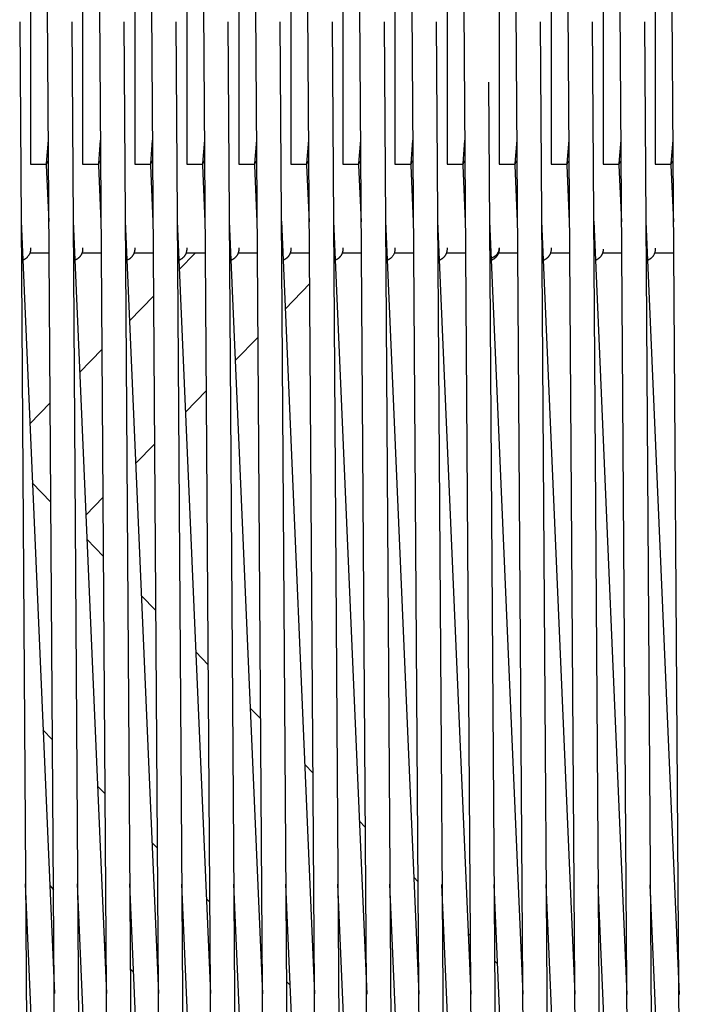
# Model space of a CAD drawing. Header units: millimetres. Extents: x 5000 to 6892, y 0 to 1693.
# Tile 15 of 49: x 5425 to 5591, y 221 to 467. Entities that reach past the tile are written whole.
import ezdxf

# ---------------------------------------------------------------- set-up
doc = ezdxf.new("R2010")
doc.units = ezdxf.units.MM
doc.layers.add('Make2D$Sichtbar$Kurven', color=7, linetype='Continuous', true_color=0x000000)

msp = doc.modelspace()

# ---------------------------------------------------------------- linework, layer by layer
at = {"layer": 'Make2D$Sichtbar$Kurven', "color": 18, "lineweight": -3, "true_color": 0x000000}
for points in [[(5427.81, 629.07), (5427.81, 430.41)], [(5440.81, 628.78), (5440.81, 430.41)], [(5453.81, 628.4), (5453.81, 430.41)], [(5466.81, 627.93), (5466.81, 430.41)], [(5479.81, 627.26), (5479.81, 430.41)], [(5492.81, 626.78), (5492.81, 430.41)], [(5505.81, 625.94), (5505.81, 430.41)], [(5518.81, 625.19), (5518.81, 430.41)], [(5531.81, 624.57), (5531.81, 430.41)], [(5544.81, 623.73), (5544.81, 430.41)], [(5557.81, 622.62), (5557.81, 430.41)], [(5570.81, 621.89), (5570.81, 430.41)], [(5583.81, 620.7), (5583.81, 430.41)], [(5434.81, 64.8), (5431.81, 506.25)], [(5447.81, 64.89), (5444.81, 506.25)], [(5460.81, 65.01), (5457.81, 506.25)], [(5473.81, 65.15), (5470.81, 506.25)], [(5486.81, 65.31), (5483.81, 506.25)], [(5499.81, 65.48), (5496.81, 506.26)], [(5512.81, 65.67), (5509.81, 506.26)], [(5525.81, 65.87), (5522.81, 506.26)], [(5538.81, 66.08), (5535.81, 506.26)], [(5551.81, 66.31), (5548.81, 506.26)], [(5564.81, 66.55), (5561.81, 506.26)], [(5577.81, 66.8), (5574.81, 506.26)], [(5590.81, 67.05), (5587.81, 506.26)], [(5425.09, 465.97), (5427.81, 64.72)], [(5438.09, 465.97), (5440.81, 64.8)], [(5451.09, 465.97), (5453.81, 64.89)], [(5464.09, 465.97), (5466.81, 65.01)], [(5477.09, 465.97), (5479.81, 65.15)], [(5490.09, 465.97), (5492.81, 65.31)], [(5503.09, 465.97), (5505.81, 65.52)], [(5516.09, 465.97), (5518.81, 65.67)], [(5529.09, 465.97), (5531.81, 65.92)], [(5555.09, 465.97), (5557.81, 66.37)], [(5568.09, 465.97), (5570.81, 66.61)], [(5581.09, 465.97), (5583.81, 66.86)], [(5542.19, 450.95), (5544.81, 66.14)], [(5431.81, 430.59), (5432.29, 436.43)], [(5444.81, 430.59), (5445.29, 436.43)], [(5457.81, 430.59), (5458.29, 436.43)], [(5470.81, 430.59), (5471.29, 436.43)], [(5483.81, 430.59), (5484.29, 436.43)], [(5496.81, 430.59), (5497.29, 436.43)], [(5509.81, 430.59), (5510.29, 436.44)], [(5522.81, 430.59), (5523.29, 436.45)], [(5535.81, 430.59), (5536.29, 436.45)], [(5548.81, 430.59), (5549.29, 436.45)], [(5561.81, 430.59), (5562.29, 436.44)], [(5574.81, 430.59), (5575.29, 436.45)], [(5587.81, 430.59), (5588.29, 436.45)], [(5431.82, 430.59), (5431.81, 430.58), (5431.81, 430.57), (5431.81, 430.56), (5431.81, 430.55)], [(5431.82, 430.16), (5431.81, 430.36), (5431.81, 430.55)], [(5432.32, 431.22), (5432.29, 431.2), (5432.26, 431.18), (5432.24, 431.16), (5432.21, 431.14), (5432.18, 431.13), (5432.16, 431.11), (5432.13, 431.09), (5432.11, 431.07), (5432.09, 431.05), (5432.07, 431.03), (5432.05, 431.01), (5432.03, 430.99), (5432.01, 430.97), (5431.99, 430.95), (5431.97, 430.93), (5431.95, 430.91), (5431.94, 430.9), (5431.92, 430.88), (5431.91, 430.86), (5431.9, 430.84), (5431.89, 430.82), (5431.88, 430.81), (5431.88, 430.8), (5431.87, 430.79), (5431.87, 430.78), (5431.86, 430.77), (5431.86, 430.76), (5431.85, 430.75), (5431.85, 430.73), (5431.84, 430.72), (5431.84, 430.71), (5431.84, 430.7), (5431.83, 430.69), (5431.83, 430.68), (5431.83, 430.67), (5431.83, 430.66), (5431.82, 430.65), (5431.82, 430.64), (5431.82, 430.63), (5431.82, 430.62), (5431.82, 430.61), (5431.82, 430.6), (5431.82, 430.59)], [(5444.82, 430.59), (5444.81, 430.58), (5444.81, 430.57), (5444.81, 430.56), (5444.81, 430.55)], [(5444.82, 430.16), (5444.81, 430.36), (5444.81, 430.55)], [(5445.32, 431.22), (5445.29, 431.2), (5445.26, 431.18), (5445.24, 431.16), (5445.21, 431.14), (5445.18, 431.13), (5445.16, 431.11), (5445.13, 431.09), (5445.11, 431.07), (5445.09, 431.05), (5445.07, 431.03), (5445.05, 431.01), (5445.03, 430.99), (5445.01, 430.97), (5444.99, 430.95), (5444.97, 430.93), (5444.95, 430.91), (5444.94, 430.9), (5444.92, 430.88), (5444.91, 430.86), (5444.9, 430.84), (5444.89, 430.82), (5444.88, 430.81), (5444.88, 430.8), (5444.87, 430.79), (5444.87, 430.78), (5444.86, 430.77), (5444.86, 430.76), (5444.85, 430.75), (5444.85, 430.73), (5444.84, 430.72), (5444.84, 430.71), (5444.84, 430.7), (5444.83, 430.69), (5444.83, 430.68), (5444.83, 430.67), (5444.83, 430.66), (5444.82, 430.65), (5444.82, 430.64), (5444.82, 430.63), (5444.82, 430.62), (5444.82, 430.61), (5444.82, 430.6), (5444.82, 430.59)], [(5457.82, 430.59), (5457.81, 430.58), (5457.81, 430.57), (5457.81, 430.56), (5457.81, 430.55)], [(5457.82, 430.16), (5457.81, 430.36), (5457.81, 430.55)], [(5458.32, 431.22), (5458.29, 431.2), (5458.26, 431.18), (5458.24, 431.16), (5458.21, 431.14), (5458.18, 431.13), (5458.16, 431.11), (5458.13, 431.09), (5458.11, 431.07), (5458.09, 431.05), (5458.07, 431.03), (5458.05, 431.01), (5458.03, 430.99), (5458.01, 430.97), (5457.99, 430.95), (5457.97, 430.93), (5457.95, 430.91), (5457.94, 430.9), (5457.92, 430.88), (5457.91, 430.86), (5457.9, 430.84), (5457.89, 430.82), (5457.88, 430.81), (5457.88, 430.8), (5457.87, 430.79), (5457.87, 430.78), (5457.86, 430.77), (5457.86, 430.76), (5457.85, 430.75), (5457.85, 430.73), (5457.84, 430.72), (5457.84, 430.71), (5457.84, 430.7), (5457.83, 430.69), (5457.83, 430.68), (5457.83, 430.67), (5457.83, 430.66), (5457.82, 430.65), (5457.82, 430.64), (5457.82, 430.63), (5457.82, 430.62), (5457.82, 430.61), (5457.82, 430.6), (5457.82, 430.59)], [(5470.82, 430.59), (5470.81, 430.58), (5470.81, 430.57), (5470.81, 430.56), (5470.81, 430.55)], [(5470.82, 430.16), (5470.81, 430.36), (5470.81, 430.55)], [(5471.32, 431.22), (5471.29, 431.2), (5471.26, 431.18), (5471.24, 431.16), (5471.21, 431.14), (5471.18, 431.12), (5471.16, 431.11), (5471.13, 431.09), (5471.11, 431.07), (5471.09, 431.05), (5471.07, 431.03), (5471.04, 431.01), (5471.02, 430.99), (5471.01, 430.97), (5470.99, 430.95), (5470.97, 430.93), (5470.95, 430.91), (5470.94, 430.89), (5470.92, 430.88), (5470.91, 430.86), (5470.9, 430.84), (5470.89, 430.82), (5470.88, 430.81), (5470.88, 430.8), (5470.87, 430.79), (5470.87, 430.78), (5470.86, 430.77), (5470.86, 430.76), (5470.85, 430.75), (5470.85, 430.73), (5470.84, 430.72), (5470.84, 430.71), (5470.84, 430.7), (5470.83, 430.69), (5470.83, 430.68), (5470.83, 430.67), (5470.83, 430.66), (5470.82, 430.65), (5470.82, 430.64), (5470.82, 430.63), (5470.82, 430.62), (5470.82, 430.61), (5470.82, 430.6), (5470.82, 430.59)], [(5483.82, 430.59), (5483.81, 430.58), (5483.81, 430.57), (5483.81, 430.56), (5483.81, 430.55)], [(5483.82, 430.16), (5483.81, 430.36), (5483.81, 430.55)], [(5484.32, 431.22), (5484.29, 431.2), (5484.26, 431.18), (5484.24, 431.16), (5484.21, 431.14), (5484.18, 431.13), (5484.16, 431.11), (5484.13, 431.09), (5484.11, 431.07), (5484.09, 431.05), (5484.07, 431.03), (5484.04, 431.01), (5484.03, 430.99), (5484.01, 430.97), (5483.99, 430.95), (5483.97, 430.93), (5483.95, 430.91), (5483.94, 430.9), (5483.92, 430.88), (5483.91, 430.86), (5483.9, 430.84), (5483.89, 430.82), (5483.88, 430.81), (5483.88, 430.8), (5483.87, 430.79), (5483.87, 430.78), (5483.86, 430.77), (5483.86, 430.76), (5483.85, 430.75), (5483.85, 430.73), (5483.84, 430.72), (5483.84, 430.71), (5483.84, 430.7), (5483.83, 430.69), (5483.83, 430.68), (5483.83, 430.67), (5483.83, 430.66), (5483.82, 430.65), (5483.82, 430.64), (5483.82, 430.63), (5483.82, 430.62), (5483.82, 430.61), (5483.82, 430.6), (5483.82, 430.59)], [(5496.82, 430.59), (5496.81, 430.58), (5496.81, 430.57), (5496.81, 430.56), (5496.81, 430.55)], [(5496.82, 430.16), (5496.81, 430.36), (5496.81, 430.55)], [(5497.32, 431.22), (5497.29, 431.2), (5497.26, 431.18), (5497.24, 431.16), (5497.21, 431.14), (5497.18, 431.13), (5497.16, 431.11), (5497.13, 431.09), (5497.11, 431.07), (5497.09, 431.05), (5497.07, 431.03), (5497.05, 431.01), (5497.03, 430.99), (5497.01, 430.97), (5496.99, 430.95), (5496.97, 430.93), (5496.95, 430.91), (5496.94, 430.9), (5496.92, 430.88), (5496.91, 430.86), (5496.9, 430.84), (5496.89, 430.82), (5496.88, 430.81), (5496.88, 430.8), (5496.87, 430.79), (5496.87, 430.78), (5496.86, 430.77), (5496.86, 430.76), (5496.85, 430.75), (5496.85, 430.73), (5496.84, 430.72), (5496.84, 430.71), (5496.84, 430.7), (5496.83, 430.69), (5496.83, 430.68), (5496.83, 430.67), (5496.83, 430.66), (5496.82, 430.65), (5496.82, 430.64), (5496.82, 430.63), (5496.82, 430.62), (5496.82, 430.61), (5496.82, 430.6), (5496.82, 430.59)], [(5509.82, 430.59), (5509.81, 430.58), (5509.81, 430.57), (5509.81, 430.56), (5509.81, 430.55)], [(5509.82, 430.16), (5509.81, 430.36), (5509.81, 430.55)], [(5510.32, 431.22), (5510.29, 431.2), (5510.26, 431.18), (5510.24, 431.16), (5510.21, 431.14), (5510.18, 431.13), (5510.16, 431.11), (5510.13, 431.09), (5510.11, 431.07), (5510.09, 431.05), (5510.07, 431.03), (5510.05, 431.01), (5510.03, 430.99), (5510.01, 430.97), (5509.99, 430.95), (5509.97, 430.93), (5509.95, 430.91), (5509.94, 430.9), (5509.92, 430.88), (5509.91, 430.86), (5509.9, 430.84), (5509.89, 430.82), (5509.88, 430.81), (5509.88, 430.8), (5509.87, 430.79), (5509.87, 430.78), (5509.86, 430.77), (5509.86, 430.76), (5509.85, 430.75), (5509.85, 430.73), (5509.84, 430.72), (5509.84, 430.71), (5509.84, 430.7), (5509.83, 430.69), (5509.83, 430.68), (5509.83, 430.67), (5509.83, 430.66), (5509.82, 430.65), (5509.82, 430.64), (5509.82, 430.63), (5509.82, 430.62), (5509.82, 430.61), (5509.82, 430.6), (5509.82, 430.59)], [(5522.82, 430.59), (5522.81, 430.58), (5522.81, 430.57), (5522.81, 430.56), (5522.81, 430.55)], [(5522.82, 430.16), (5522.81, 430.36), (5522.81, 430.55)], [(5523.32, 431.22), (5523.29, 431.2), (5523.27, 431.18), (5523.24, 431.16), (5523.21, 431.14), (5523.18, 431.13), (5523.16, 431.11), (5523.13, 431.09), (5523.11, 431.07), (5523.09, 431.05), (5523.07, 431.03), (5523.05, 431.01), (5523.03, 430.99), (5523.01, 430.97), (5522.99, 430.95), (5522.97, 430.93), (5522.96, 430.92), (5522.94, 430.9), (5522.93, 430.88), (5522.91, 430.86), (5522.9, 430.84), (5522.89, 430.82), (5522.88, 430.81), (5522.88, 430.8), (5522.87, 430.79), (5522.87, 430.78), (5522.86, 430.77), (5522.86, 430.76), (5522.85, 430.75), (5522.85, 430.73), (5522.84, 430.72), (5522.84, 430.71), (5522.84, 430.7), (5522.83, 430.69), (5522.83, 430.68), (5522.83, 430.67), (5522.83, 430.66), (5522.82, 430.65), (5522.82, 430.64), (5522.82, 430.63), (5522.82, 430.62), (5522.82, 430.61), (5522.82, 430.6), (5522.82, 430.59)], [(5535.82, 430.59), (5535.81, 430.58), (5535.81, 430.57), (5535.81, 430.56), (5535.81, 430.55)], [(5535.82, 430.16), (5535.81, 430.36), (5535.81, 430.55)], [(5536.32, 431.22), (5536.29, 431.2), (5536.27, 431.18), (5536.24, 431.16), (5536.21, 431.14), (5536.18, 431.13), (5536.16, 431.11), (5536.13, 431.09), (5536.11, 431.07), (5536.09, 431.05), (5536.07, 431.03), (5536.05, 431.01), (5536.03, 430.99), (5536.01, 430.97), (5535.99, 430.95), (5535.97, 430.93), (5535.96, 430.92), (5535.94, 430.9), (5535.93, 430.88), (5535.91, 430.86), (5535.9, 430.84), (5535.89, 430.82), (5535.88, 430.81), (5535.88, 430.8), (5535.87, 430.79), (5535.87, 430.78), (5535.86, 430.77), (5535.86, 430.76), (5535.85, 430.75), (5535.85, 430.73), (5535.84, 430.72), (5535.84, 430.71), (5535.84, 430.7), (5535.83, 430.69), (5535.83, 430.68), (5535.83, 430.67), (5535.83, 430.66), (5535.82, 430.65), (5535.82, 430.64), (5535.82, 430.63), (5535.82, 430.62), (5535.82, 430.61), (5535.82, 430.6), (5535.82, 430.59)], [(5548.82, 430.59), (5548.81, 430.58), (5548.81, 430.57), (5548.81, 430.56), (5548.81, 430.55)], [(5548.82, 430.16), (5548.81, 430.36), (5548.81, 430.55)], [(5549.32, 431.22), (5549.29, 431.2), (5549.27, 431.18), (5549.24, 431.16), (5549.21, 431.14), (5549.18, 431.13), (5549.16, 431.11), (5549.13, 431.09), (5549.11, 431.07), (5549.09, 431.05), (5549.07, 431.03), (5549.05, 431.01), (5549.03, 430.99), (5549.01, 430.97), (5548.99, 430.95), (5548.97, 430.93), (5548.96, 430.92), (5548.94, 430.9), (5548.93, 430.88), (5548.91, 430.86), (5548.9, 430.84), (5548.89, 430.82), (5548.88, 430.81), (5548.88, 430.8), (5548.87, 430.79), (5548.87, 430.78), (5548.86, 430.77), (5548.86, 430.76), (5548.85, 430.75), (5548.85, 430.73), (5548.84, 430.72), (5548.84, 430.71), (5548.84, 430.7), (5548.83, 430.69), (5548.83, 430.68), (5548.83, 430.67), (5548.83, 430.66), (5548.82, 430.65), (5548.82, 430.64), (5548.82, 430.63), (5548.82, 430.62), (5548.82, 430.61), (5548.82, 430.6), (5548.82, 430.59)], [(5561.82, 430.59), (5561.81, 430.58), (5561.81, 430.57), (5561.81, 430.56), (5561.81, 430.55)], [(5561.82, 430.16), (5561.81, 430.36), (5561.81, 430.55)], [(5562.32, 431.22), (5562.29, 431.2), (5562.27, 431.18), (5562.24, 431.16), (5562.21, 431.14), (5562.18, 431.13), (5562.16, 431.11), (5562.13, 431.09), (5562.11, 431.07), (5562.09, 431.05), (5562.07, 431.03), (5562.05, 431.01), (5562.03, 430.99), (5562.01, 430.97), (5561.99, 430.95), (5561.97, 430.93), (5561.96, 430.92), (5561.94, 430.9), (5561.93, 430.88), (5561.91, 430.86), (5561.9, 430.84), (5561.89, 430.82), (5561.88, 430.81), (5561.88, 430.8), (5561.87, 430.79), (5561.87, 430.78), (5561.86, 430.77), (5561.86, 430.76), (5561.85, 430.75), (5561.85, 430.73), (5561.84, 430.72), (5561.84, 430.71), (5561.84, 430.7), (5561.83, 430.69), (5561.83, 430.68), (5561.83, 430.67), (5561.83, 430.66), (5561.82, 430.65), (5561.82, 430.64), (5561.82, 430.63), (5561.82, 430.62), (5561.82, 430.61), (5561.82, 430.6), (5561.82, 430.59)], [(5574.82, 430.59), (5574.81, 430.58), (5574.81, 430.57), (5574.81, 430.56), (5574.81, 430.55)], [(5574.82, 430.16), (5574.81, 430.36), (5574.81, 430.55)], [(5575.32, 431.22), (5575.29, 431.2), (5575.27, 431.18), (5575.24, 431.16), (5575.21, 431.14), (5575.18, 431.13), (5575.16, 431.11), (5575.13, 431.09), (5575.11, 431.07), (5575.09, 431.05), (5575.07, 431.03), (5575.05, 431.01), (5575.03, 430.99), (5575.01, 430.97), (5574.99, 430.95), (5574.97, 430.93), (5574.96, 430.92), (5574.94, 430.9), (5574.93, 430.88), (5574.91, 430.86), (5574.9, 430.84), (5574.89, 430.82), (5574.88, 430.81), (5574.88, 430.8), (5574.87, 430.79), (5574.87, 430.78), (5574.86, 430.77), (5574.86, 430.76), (5574.85, 430.75), (5574.85, 430.73), (5574.84, 430.72), (5574.84, 430.71), (5574.84, 430.7), (5574.83, 430.69), (5574.83, 430.68), (5574.83, 430.67), (5574.83, 430.66), (5574.82, 430.65), (5574.82, 430.64), (5574.82, 430.63), (5574.82, 430.62), (5574.82, 430.61), (5574.82, 430.6), (5574.82, 430.59)], [(5587.82, 430.59), (5587.81, 430.58), (5587.81, 430.57), (5587.81, 430.56), (5587.81, 430.55)], [(5587.82, 430.16), (5587.81, 430.36), (5587.81, 430.55)], [(5588.32, 431.22), (5588.29, 431.2), (5588.27, 431.18), (5588.24, 431.16), (5588.21, 431.14), (5588.18, 431.13), (5588.16, 431.11), (5588.13, 431.09), (5588.11, 431.07), (5588.09, 431.05), (5588.07, 431.03), (5588.05, 431.01), (5588.03, 430.99), (5588.01, 430.97), (5587.99, 430.95), (5587.97, 430.94), (5587.96, 430.92), (5587.94, 430.9), (5587.93, 430.88), (5587.91, 430.86), (5587.9, 430.84), (5587.89, 430.82), (5587.88, 430.81), (5587.88, 430.8), (5587.87, 430.79), (5587.87, 430.78), (5587.86, 430.77), (5587.86, 430.76), (5587.85, 430.75), (5587.85, 430.73), (5587.84, 430.72), (5587.84, 430.71), (5587.84, 430.7), (5587.83, 430.69), (5587.83, 430.68), (5587.83, 430.67), (5587.83, 430.66), (5587.82, 430.65), (5587.82, 430.64), (5587.82, 430.63), (5587.82, 430.62), (5587.82, 430.61), (5587.82, 430.6), (5587.82, 430.59)], [(5427.81, 430.41), (5431.81, 430.41)], [(5432.43, 416.08), (5431.82, 430.16)], [(5440.81, 430.41), (5444.81, 430.41)], [(5445.43, 416.06), (5444.82, 430.16)], [(5453.81, 430.41), (5457.81, 430.41)], [(5458.43, 416.06), (5457.82, 430.16)], [(5466.81, 430.41), (5470.81, 430.41)], [(5471.43, 416.06), (5470.82, 430.16)], [(5479.81, 430.41), (5483.81, 430.41)], [(5484.43, 416.06), (5483.82, 430.16)], [(5492.81, 430.41), (5496.81, 430.41)], [(5497.43, 416.06), (5496.82, 430.16)], [(5505.81, 430.41), (5509.81, 430.41)], [(5510.43, 416.05), (5509.82, 430.16)], [(5518.81, 430.41), (5522.81, 430.41)], [(5523.43, 416.03), (5522.82, 430.16)], [(5531.81, 430.41), (5535.81, 430.41)], [(5536.43, 416.02), (5535.82, 430.16)], [(5544.81, 430.41), (5548.81, 430.41)], [(5549.43, 416.01), (5548.82, 430.16)], [(5557.81, 430.41), (5561.81, 430.41)], [(5562.43, 416.01), (5561.82, 430.16)], [(5570.81, 430.41), (5574.81, 430.41)], [(5575.43, 416.01), (5574.82, 430.16)], [(5583.81, 430.41), (5587.81, 430.41)], [(5588.43, 416), (5587.82, 430.16)], [(5425.43, 416.21), (5433.74, 223.2)], [(5438.42, 416.21), (5446.74, 223.18)], [(5451.42, 416.23), (5459.74, 223.19)], [(5464.43, 416.22), (5472.74, 223.19)], [(5477.43, 416.21), (5485.74, 223.17)], [(5490.43, 416.19), (5498.74, 223.14)], [(5503.43, 416.19), (5511.74, 223.09)], [(5516.43, 416.18), (5524.74, 223.06)], [(5529.43, 416.18), (5537.74, 223.04)], [(5542.43, 416.18), (5550.74, 223.03)], [(5555.43, 416.17), (5563.74, 223.02)], [(5568.43, 416.16), (5576.75, 222.99)], [(5581.43, 416.14), (5589.75, 222.95)], [(5425.6, 412.15), (5425.53, 412.17), (5425.45, 412.19)], [(5438.6, 412.15), (5438.53, 412.17), (5438.45, 412.18)], [(5451.6, 412.15), (5451.53, 412.16), (5451.45, 412.18)], [(5464.6, 412.14), (5464.53, 412.16), (5464.45, 412.18)], [(5477.6, 412.14), (5477.53, 412.16), (5477.45, 412.18)], [(5490.6, 412.14), (5490.53, 412.16), (5490.45, 412.17)], [(5503.6, 412.13), (5503.51, 412.16), (5503.45, 412.17)], [(5529.6, 412.12), (5529.53, 412.14), (5529.45, 412.16)], [(5542.45, 412.19), (5542.6, 412.18)], [(5542.6, 412.12), (5542.52, 412.14), (5542.45, 412.15)], [(5581.6, 412.1), (5581.54, 412.12), (5581.46, 412.14)], [(5427.81, 409.25), (5427.81, 409.13), (5427.8, 408.93), (5427.77, 408.74), (5427.73, 408.55), (5427.68, 408.36), (5427.61, 408.17), (5427.54, 408), (5427.45, 407.82), (5427.35, 407.66), (5427.24, 407.5), (5427.13, 407.35), (5427.06, 407.27), (5426.99, 407.2), (5426.92, 407.12), (5426.85, 407.05), (5426.78, 406.99), (5426.7, 406.92), (5426.62, 406.86), (5426.54, 406.8), (5426.46, 406.75), (5426.38, 406.7), (5426.29, 406.65), (5426.21, 406.6), (5426.12, 406.55), (5426.03, 406.51), (5425.94, 406.47), (5425.85, 406.44)], [(5427.81, 409.54), (5427.81, 409.26), (5427.81, 409.25)], [(5440.81, 409.25), (5440.81, 409.16), (5440.81, 409.09), (5440.8, 409.01), (5440.8, 408.94), (5440.79, 408.86), (5440.78, 408.79), (5440.76, 408.72), (5440.75, 408.64), (5440.73, 408.57), (5440.72, 408.5), (5440.7, 408.43), (5440.68, 408.36), (5440.65, 408.29), (5440.63, 408.22), (5440.6, 408.15), (5440.58, 408.09), (5440.55, 408.02), (5440.52, 407.95), (5440.48, 407.89), (5440.45, 407.82), (5440.41, 407.76), (5440.38, 407.7), (5440.34, 407.63), (5440.3, 407.57), (5440.26, 407.51), (5440.21, 407.45), (5440.17, 407.39), (5440.12, 407.34), (5440.07, 407.28), (5440.02, 407.23), (5439.97, 407.17), (5439.92, 407.12), (5439.87, 407.07), (5439.81, 407.02), (5439.75, 406.96), (5439.69, 406.92), (5439.63, 406.87), (5439.57, 406.82), (5439.51, 406.78), (5439.45, 406.74), (5439.39, 406.7), (5439.32, 406.66), (5439.26, 406.62), (5439.19, 406.59), (5439.12, 406.55), (5439.05, 406.52), (5438.99, 406.49), (5438.92, 406.46), (5438.85, 406.44)], [(5440.81, 409.54), (5440.81, 409.26), (5440.81, 409.26)], [(5440.81, 409.26), (5440.81, 409.25), (5440.81, 409.25), (5440.81, 409.25), (5440.81, 409.25), (5440.81, 409.25), (5440.81, 409.25), (5440.81, 409.25)], [(5453.81, 409.26), (5453.81, 409.19), (5453.8, 408.99), (5453.78, 408.78), (5453.76, 408.71), (5453.75, 408.63), (5453.73, 408.56), (5453.71, 408.49), (5453.69, 408.42), (5453.67, 408.35), (5453.65, 408.28), (5453.63, 408.21), (5453.6, 408.14), (5453.57, 408.07), (5453.54, 408.01), (5453.51, 407.94), (5453.48, 407.87), (5453.44, 407.81), (5453.41, 407.75), (5453.37, 407.68), (5453.33, 407.62), (5453.29, 407.56), (5453.25, 407.5), (5453.21, 407.44), (5453.16, 407.38), (5453.11, 407.33), (5453.07, 407.27), (5453.02, 407.22), (5452.97, 407.16), (5452.92, 407.11), (5452.86, 407.06), (5452.81, 407.01), (5452.75, 406.96), (5452.69, 406.91), (5452.64, 406.87), (5452.58, 406.82), (5452.49, 406.76), (5452.4, 406.71), (5452.31, 406.65), (5452.22, 406.6), (5452.13, 406.56), (5452.04, 406.51), (5451.94, 406.47), (5451.85, 406.43)], [(5453.81, 409.54), (5453.81, 409.26), (5453.81, 409.26)], [(5466.81, 409.25), (5466.81, 409.25), (5466.81, 409.21), (5466.8, 409.01), (5466.78, 408.81), (5466.74, 408.61), (5466.69, 408.41), (5466.67, 408.34), (5466.65, 408.27), (5466.62, 408.2), (5466.6, 408.13), (5466.57, 408.06), (5466.54, 407.99), (5466.51, 407.93), (5466.47, 407.86), (5466.44, 407.8), (5466.4, 407.73), (5466.36, 407.67), (5466.33, 407.61), (5466.28, 407.55), (5466.24, 407.49), (5466.2, 407.43), (5466.15, 407.37), (5466.11, 407.32), (5466.06, 407.26), (5466.01, 407.21), (5465.96, 407.15), (5465.91, 407.1), (5465.86, 407.05), (5465.8, 407), (5465.75, 406.95), (5465.69, 406.91), (5465.63, 406.86), (5465.57, 406.82), (5465.51, 406.78), (5465.45, 406.73), (5465.39, 406.69), (5465.32, 406.66), (5465.26, 406.62), (5465.21, 406.59), (5465.16, 406.57), (5465.11, 406.54), (5465.06, 406.52), (5465, 406.49), (5464.95, 406.47), (5464.9, 406.45), (5464.85, 406.43)], [(5466.81, 409.53), (5466.81, 409.26), (5466.81, 409.25)], [(5479.81, 409.24), (5479.81, 409.15), (5479.81, 409.07), (5479.8, 409), (5479.8, 408.92), (5479.79, 408.85), (5479.78, 408.77), (5479.76, 408.7), (5479.75, 408.63), (5479.73, 408.55), (5479.71, 408.48), (5479.69, 408.41), (5479.67, 408.34), (5479.65, 408.27), (5479.62, 408.2), (5479.6, 408.13), (5479.57, 408.06), (5479.54, 407.99), (5479.5, 407.92), (5479.47, 407.86), (5479.44, 407.79), (5479.4, 407.73), (5479.36, 407.66), (5479.32, 407.6), (5479.28, 407.54), (5479.24, 407.48), (5479.19, 407.42), (5479.15, 407.36), (5479.1, 407.31), (5479.05, 407.25), (5479.01, 407.2), (5478.95, 407.14), (5478.9, 407.09), (5478.85, 407.04), (5478.8, 406.99), (5478.74, 406.95), (5478.68, 406.9), (5478.63, 406.85), (5478.57, 406.81), (5478.51, 406.77), (5478.45, 406.73), (5478.38, 406.69), (5478.32, 406.65), (5478.26, 406.62), (5478.19, 406.58), (5478.12, 406.55), (5478.06, 406.52), (5477.99, 406.49), (5477.92, 406.46), (5477.85, 406.43)], [(5479.81, 409.53), (5479.81, 409.25), (5479.81, 409.24)], [(5479.81, 409.24), (5479.81, 409.24)], [(5492.81, 409.24), (5492.81, 409.24), (5492.81, 409.24), (5492.81, 409.24), (5492.81, 409.24), (5492.81, 409.24), (5492.81, 409.24), (5492.81, 409.23), (5492.81, 409.14), (5492.81, 409.04), (5492.8, 408.95), (5492.79, 408.87), (5492.78, 408.78), (5492.76, 408.69), (5492.75, 408.61), (5492.73, 408.52), (5492.7, 408.44), (5492.68, 408.36), (5492.65, 408.27), (5492.62, 408.19), (5492.59, 408.11), (5492.56, 408.03), (5492.52, 407.95), (5492.48, 407.87), (5492.44, 407.8), (5492.4, 407.72), (5492.36, 407.67), (5492.33, 407.61), (5492.29, 407.56), (5492.26, 407.5), (5492.22, 407.45), (5492.18, 407.4), (5492.14, 407.35), (5492.1, 407.3), (5492.06, 407.25), (5492.01, 407.2), (5491.97, 407.15), (5491.92, 407.11), (5491.88, 407.06), (5491.83, 407.02), (5491.78, 406.98), (5491.73, 406.94), (5491.68, 406.9), (5491.63, 406.86), (5491.58, 406.82), (5491.53, 406.78), (5491.48, 406.75), (5491.42, 406.71), (5491.37, 406.68), (5491.31, 406.64), (5491.26, 406.61), (5491.2, 406.58), (5491.14, 406.55), (5491.09, 406.52), (5491.03, 406.5), (5490.97, 406.47), (5490.91, 406.45), (5490.85, 406.43)], [(5492.81, 409.52), (5492.81, 409.24), (5492.81, 409.24)], [(5505.81, 409.24), (5505.81, 409.24), (5505.81, 409.24), (5505.81, 409.14), (5505.81, 409.05), (5505.8, 408.96), (5505.79, 408.86), (5505.78, 408.76), (5505.76, 408.67), (5505.74, 408.58), (5505.72, 408.5), (5505.7, 408.41), (5505.67, 408.33), (5505.64, 408.25), (5505.61, 408.17), (5505.58, 408.09), (5505.55, 408.01), (5505.51, 407.93), (5505.47, 407.85), (5505.43, 407.77), (5505.39, 407.7), (5505.34, 407.62), (5505.29, 407.55), (5505.24, 407.48), (5505.19, 407.41), (5505.16, 407.37), (5505.12, 407.33), (5505.09, 407.29), (5505.05, 407.24), (5505.02, 407.21), (5504.98, 407.17), (5504.95, 407.13), (5504.91, 407.09), (5504.87, 407.05), (5504.83, 407.02), (5504.79, 406.98), (5504.75, 406.95), (5504.71, 406.91), (5504.67, 406.88), (5504.63, 406.85), (5504.59, 406.82), (5504.54, 406.79), (5504.5, 406.76), (5504.46, 406.73), (5504.41, 406.7), (5504.37, 406.67), (5504.32, 406.64), (5504.28, 406.62), (5504.23, 406.59), (5504.18, 406.57), (5504.14, 406.55), (5504.09, 406.52), (5504.04, 406.5), (5503.99, 406.48), (5503.95, 406.46), (5503.9, 406.44), (5503.85, 406.42)], [(5505.81, 409.51), (5505.81, 409.24), (5505.81, 409.24)], [(5505.81, 409.24), (5505.81, 409.24), (5505.81, 409.24), (5505.81, 409.24)], [(5518.81, 409.23), (5518.81, 409.06), (5518.79, 408.87), (5518.76, 408.68), (5518.72, 408.49), (5518.67, 408.31), (5518.6, 408.12), (5518.52, 407.94), (5518.43, 407.77), (5518.33, 407.6), (5518.21, 407.44), (5518.09, 407.28), (5517.95, 407.13), (5517.89, 407.07), (5517.83, 407.01), (5517.76, 406.96), (5517.7, 406.9), (5517.64, 406.85), (5517.57, 406.8), (5517.5, 406.75), (5517.43, 406.71), (5517.36, 406.67), (5517.29, 406.62), (5517.22, 406.58), (5517.15, 406.55), (5517.07, 406.51), (5517, 406.48), (5516.92, 406.45), (5516.85, 406.42)], [(5518.81, 409.51), (5518.81, 409.24), (5518.81, 409.23)], [(5531.81, 409.23), (5531.81, 409.07), (5531.79, 408.88), (5531.78, 408.81), (5531.77, 408.73), (5531.76, 408.66), (5531.74, 408.59), (5531.73, 408.52), (5531.71, 408.44), (5531.69, 408.37), (5531.67, 408.3), (5531.64, 408.23), (5531.62, 408.17), (5531.59, 408.1), (5531.56, 408.03), (5531.53, 407.96), (5531.5, 407.9), (5531.47, 407.83), (5531.43, 407.77), (5531.4, 407.7), (5531.36, 407.64), (5531.32, 407.58), (5531.28, 407.52), (5531.24, 407.46), (5531.19, 407.4), (5531.15, 407.34), (5531.1, 407.29), (5531.05, 407.23), (5531, 407.18), (5530.95, 407.12), (5530.9, 407.07), (5530.84, 407.02), (5530.79, 406.97), (5530.73, 406.92), (5530.67, 406.88), (5530.63, 406.84), (5530.58, 406.8), (5530.53, 406.77), (5530.48, 406.73), (5530.43, 406.7), (5530.38, 406.67), (5530.33, 406.64), (5530.28, 406.61), (5530.22, 406.58), (5530.17, 406.55), (5530.12, 406.53), (5530.06, 406.5), (5530.01, 406.48), (5529.96, 406.46), (5529.9, 406.43), (5529.85, 406.41)], [(5531.81, 409.51), (5531.81, 409.24), (5531.81, 409.23)], [(5544.81, 409.5), (5544.81, 409.41), (5544.81, 409.33), (5544.8, 409.24), (5544.79, 409.16), (5544.78, 409.07), (5544.76, 408.99), (5544.74, 408.9), (5544.72, 408.82), (5544.69, 408.74), (5544.67, 408.65), (5544.63, 408.57), (5544.6, 408.49), (5544.56, 408.41), (5544.53, 408.33), (5544.48, 408.26), (5544.44, 408.18), (5544.39, 408.1), (5544.34, 408.03), (5544.29, 407.96), (5544.23, 407.89), (5544.18, 407.82), (5544.12, 407.75), (5544.05, 407.68), (5543.99, 407.62), (5543.92, 407.55), (5543.85, 407.49), (5543.77, 407.43), (5543.7, 407.38), (5543.62, 407.32), (5543.54, 407.27), (5543.46, 407.21), (5543.37, 407.17), (5543.3, 407.13), (5543.24, 407.1), (5543.17, 407.06), (5543.1, 407.03), (5543.03, 407), (5542.96, 406.98), (5542.89, 406.95), (5542.83, 406.93)], [(5544.81, 409.23), (5544.81, 409.08), (5544.79, 408.89), (5544.77, 408.7), (5544.73, 408.51), (5544.71, 408.44), (5544.69, 408.37), (5544.67, 408.3), (5544.64, 408.23), (5544.62, 408.16), (5544.59, 408.09), (5544.56, 408.02), (5544.53, 407.96), (5544.5, 407.89), (5544.47, 407.82), (5544.43, 407.76), (5544.39, 407.7), (5544.36, 407.63), (5544.32, 407.57), (5544.28, 407.51), (5544.23, 407.45), (5544.19, 407.39), (5544.14, 407.34), (5544.1, 407.28), (5544.05, 407.22), (5544, 407.17), (5543.95, 407.12), (5543.9, 407.07), (5543.84, 407.02), (5543.79, 406.97), (5543.73, 406.92), (5543.68, 406.87), (5543.62, 406.83), (5543.56, 406.78), (5543.5, 406.74), (5543.43, 406.7), (5543.37, 406.66), (5543.31, 406.62), (5543.24, 406.59), (5543.18, 406.55), (5543.11, 406.52), (5543.05, 406.49), (5542.98, 406.46), (5542.92, 406.43), (5542.85, 406.41)], [(5544.81, 409.5), (5544.81, 409.23), (5544.81, 409.23)], [(5544.81, 409.23), (5544.81, 409.28), (5544.81, 409.35)], [(5557.81, 409.22), (5557.81, 409.22), (5557.81, 409.09), (5557.8, 408.9), (5557.77, 408.71), (5557.73, 408.52), (5557.68, 408.34), (5557.62, 408.15), (5557.59, 408.09), (5557.56, 408.02), (5557.53, 407.95), (5557.5, 407.88), (5557.46, 407.82), (5557.43, 407.75), (5557.39, 407.69), (5557.35, 407.63), (5557.31, 407.56), (5557.27, 407.5), (5557.23, 407.44), (5557.19, 407.38), (5557.14, 407.33), (5557.09, 407.27), (5557.05, 407.22), (5557, 407.16), (5556.95, 407.11), (5556.89, 407.06), (5556.84, 407.01), (5556.79, 406.96), (5556.73, 406.91), (5556.67, 406.87), (5556.62, 406.82), (5556.56, 406.78), (5556.5, 406.74), (5556.43, 406.7), (5556.37, 406.66), (5556.31, 406.62), (5556.24, 406.58), (5556.18, 406.55), (5556.11, 406.52), (5556.04, 406.48), (5555.95, 406.44), (5555.85, 406.4)], [(5557.81, 409.49), (5557.81, 409.23), (5557.81, 409.22)], [(5570.81, 409.21), (5570.81, 409.17), (5570.81, 409.11), (5570.81, 409.01), (5570.8, 408.91), (5570.79, 408.84), (5570.78, 408.77), (5570.77, 408.7), (5570.75, 408.63), (5570.74, 408.55), (5570.72, 408.48), (5570.7, 408.41), (5570.68, 408.35), (5570.66, 408.28), (5570.64, 408.21), (5570.61, 408.14), (5570.59, 408.07), (5570.56, 408.01), (5570.53, 407.94), (5570.5, 407.88), (5570.46, 407.81), (5570.43, 407.75), (5570.4, 407.69), (5570.36, 407.63), (5570.32, 407.57), (5570.28, 407.51), (5570.24, 407.46), (5570.2, 407.4), (5570.16, 407.35), (5570.12, 407.3), (5570.07, 407.24), (5570.03, 407.19), (5569.98, 407.14), (5569.94, 407.09), (5569.89, 407.05), (5569.84, 407), (5569.79, 406.95), (5569.73, 406.91), (5569.68, 406.87), (5569.63, 406.83), (5569.57, 406.78), (5569.52, 406.75), (5569.46, 406.71), (5569.4, 406.67), (5569.34, 406.63), (5569.29, 406.6), (5569.23, 406.57), (5569.16, 406.54), (5569.1, 406.51), (5569.04, 406.48), (5568.98, 406.45), (5568.91, 406.42), (5568.85, 406.4)], [(5570.81, 409.21), (5570.81, 409.21)], [(5583.81, 409.21), (5583.81, 409.12), (5583.8, 408.92), (5583.77, 408.73), (5583.74, 408.54), (5583.69, 408.35), (5583.63, 408.17), (5583.55, 407.99), (5583.47, 407.81), (5583.37, 407.65), (5583.27, 407.49), (5583.24, 407.44), (5583.2, 407.39), (5583.17, 407.35), (5583.13, 407.3), (5583.09, 407.26), (5583.05, 407.22), (5583.02, 407.17), (5582.98, 407.13), (5582.94, 407.09), (5582.9, 407.05), (5582.86, 407.01), (5582.81, 406.97), (5582.77, 406.94), (5582.73, 406.9), (5582.68, 406.86), (5582.64, 406.83), (5582.59, 406.8), (5582.55, 406.76), (5582.5, 406.73), (5582.46, 406.7), (5582.41, 406.67), (5582.36, 406.64), (5582.31, 406.61), (5582.26, 406.58), (5582.21, 406.55), (5582.16, 406.53), (5582.11, 406.5), (5582.06, 406.48), (5582.01, 406.46), (5581.95, 406.43), (5581.9, 406.41), (5581.85, 406.39)], [(5583.81, 409.47), (5583.81, 409.21), (5583.81, 409.21)], [(5427.65, 408.28), (5432.48, 408.28)], [(5440.65, 408.28), (5445.48, 408.28)], [(5453.65, 408.28), (5458.48, 408.28)], [(5468.96, 408.28), (5464.95, 404.13)], [(5466.65, 408.28), (5471.48, 408.28)], [(5479.65, 408.28), (5484.48, 408.28)], [(5492.65, 408.28), (5497.48, 408.28)], [(5505.66, 408.28), (5510.48, 408.28)], [(5518.66, 408.28), (5523.48, 408.28)], [(5531.66, 408.28), (5536.48, 408.28)], [(5544.66, 408.28), (5549.48, 408.28)], [(5557.66, 408.28), (5562.48, 408.28)], [(5570.66, 408.28), (5575.48, 408.28)], [(5583.66, 408.28), (5588.48, 408.28)], [(5491.37, 394.23), (5497.53, 400.6)], [(5458.55, 397.52), (5452.5, 391.26)], [(5478.93, 381.36), (5484.62, 387.25)], [(5445.64, 384.17), (5440.05, 378.39)], [(5466.48, 368.49), (5471.71, 373.9)], [(5432.73, 370.82), (5427.61, 365.52)], [(5454.03, 355.62), (5458.8, 360.55)], [(5428.24, 350.78), (5432.9, 345.96)], [(5441.59, 342.75), (5445.89, 347.2)], [(5441.85, 336.71), (5445.99, 332.43)], [(5455.45, 322.64), (5459.09, 318.89)], [(5469.06, 308.57), (5472.18, 305.35)], [(5482.67, 294.5), (5485.27, 291.81)], [(5430.9, 289.12), (5433.3, 286.63)], [(5496.27, 280.43), (5498.36, 278.27)], [(5444.5, 275.05), (5446.4, 273.09)], [(5509.88, 266.37), (5511.46, 264.73)], [(5458.11, 260.98), (5459.49, 259.55)], [(5523.48, 252.3), (5524.55, 251.19)], [(5434.55, 64.77), (5426.55, 250.6)], [(5432.58, 250.16), (5433.56, 249.14)], [(5447.55, 64.87), (5439.55, 250.61)], [(5460.54, 64.98), (5452.55, 250.59)], [(5473.54, 65.11), (5465.55, 250.56)], [(5486.53, 65.26), (5478.55, 250.53)], [(5499.52, 65.43), (5491.55, 250.52)], [(5512.51, 65.62), (5504.55, 250.52)], [(5525.51, 65.82), (5517.55, 250.51)], [(5538.5, 66.03), (5530.55, 250.49)], [(5551.49, 66.25), (5543.56, 250.46)], [(5564.48, 66.49), (5556.56, 250.42)], [(5577.47, 66.73), (5569.56, 250.38)], [(5590.46, 66.99), (5582.56, 250.36)], [(5471.72, 246.91), (5472.58, 246.01)], [(5530.59, 244.94), (5530.8, 244.73)], [(5439.6, 242.89), (5439.9, 242.59)], [(5478.63, 239.76), (5479.03, 239.34)], [(5537.09, 238.23), (5537.64, 237.65)], [(5446.18, 236.09), (5446.65, 235.6)], [(5485.32, 232.84), (5485.67, 232.48)], [(5543.69, 231.4), (5544.41, 230.66)], [(5452.69, 229.35), (5453.5, 228.52)], [(5491.72, 226.23), (5492.64, 225.27)], [(5550.69, 224.16), (5550.74, 224.11)]]:
    msp.add_lwpolyline(points, dxfattribs=at)

doc.saveas('drawing.dxf')
